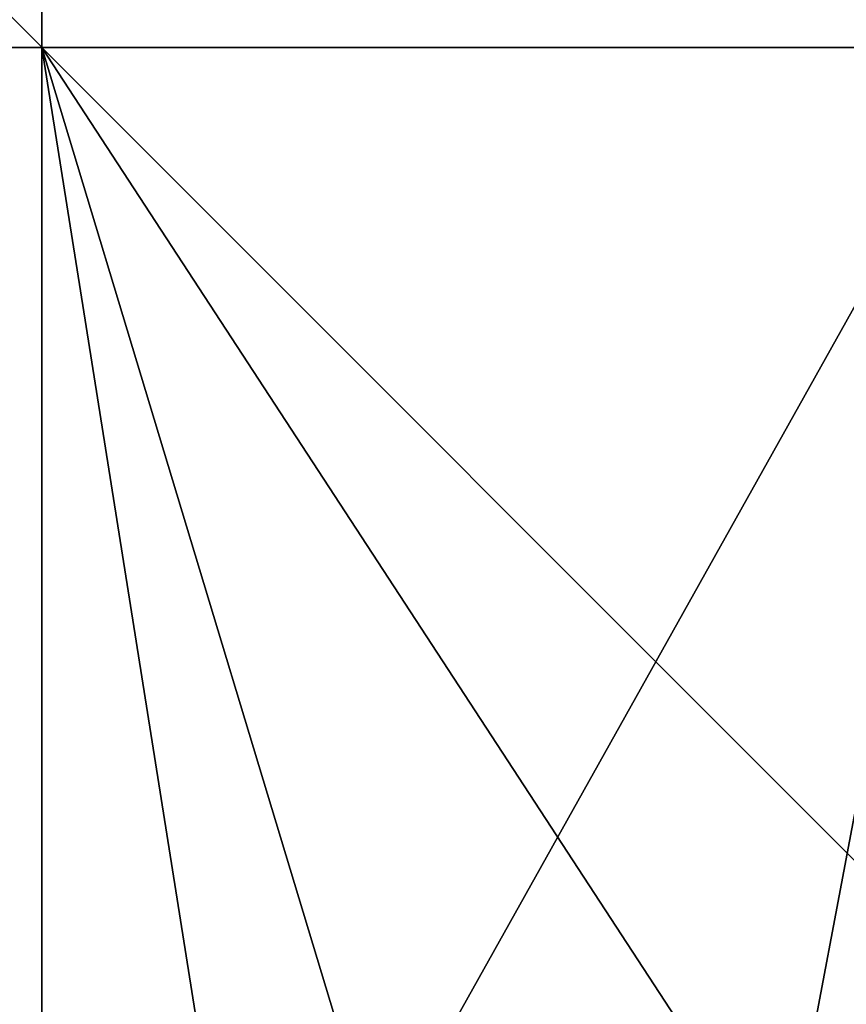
# Model space of a CAD drawing. Header units: millimetres. Extents: x -29 to 28.8, y -75.2 to 10.
# Tile 255 of 256: x -0.2 to 7.5, y -8.9 to 0.3. Entities that reach past the tile are written whole.
import ezdxf

# ---------------------------------------------------------------- set-up
doc = ezdxf.new("R2010")
doc.units = ezdxf.units.MM
doc.header["$LTSCALE"] = 88.413066
for name, color, linetype in [('364', 7, 'CONTINUOUS'), ('724', 7, 'CONTINUOUS'), ('726', 7, 'CONTINUOUS'), ('741', 7, 'CONTINUOUS'), ('742', 7, 'CONTINUOUS'), ('743', 7, 'CONTINUOUS')]:
    doc.layers.add(name, color=color, linetype=linetype)

msp = doc.modelspace()

# ---------------------------------------------------------------- linework, layer by layer
at = {"layer": '364', "color": 7, "linetype": 'CONTINUOUS', "true_color": 0xe7d0ff}
for points in [[(-4.5559, 0, -28.6391), (8.9436, 0, -27.5864), (-1.9786, -19.5, -28.9324), (-4.5559, 0, -28.6391)], [(8.9436, 0, -27.5864), (5.2533, -19.5, -28.5202), (-1.9786, -19.5, -28.9324), (8.9436, 0, -27.5864)], [(5.8982, -19.5, 28.3938), (0, 0, 29), (2.9809, -18.7495, 28.8464), (5.8982, -19.5, 28.3938)], [(0, 0, 29), (5.8982, -19.5, 28.3938), (12.7506, -19.5, 26.0466), (0, 0, 29)], [(13.1679, 0, 25.8371), (0, 0, 29), (12.7506, -19.5, 26.0466), (13.1679, 0, 25.8371)], [(0, 0, 29), (0, -18.5, 29), (2.9809, -18.7495, 28.8464), (0, 0, 29)], [(8.9436, 0, -27.5864), (12.1571, -19.5, -26.3288), (5.2533, -19.5, -28.5202), (8.9436, 0, -27.5864)]]:
    msp.add_3dface(points, dxfattribs=at)
at = {"layer": '724', "linetype": 'CONTINUOUS'}
for points in [[(27.5769, 0, -8.9731), (-29, 0), (28.6435, 0, 4.5276), (27.5769, 0, -8.9731)], [(-29, 0), (-26.7898, 0, 11.1038), (28.6435, 0, 4.5276), (-29, 0)], [(-25.8414, 0, -13.1596), (-29, 0), (27.5769, 0, -8.9731), (-25.8414, 0, -13.1596)], [(28.6435, 0, 4.5276), (-26.7898, 0, 11.1038), (23.465, 0, 17.041), (28.6435, 0, 4.5276)], [(-26.7898, 0, 11.1038), (-20.5053, 0, 20.5065), (23.465, 0, 17.041), (-26.7898, 0, 11.1038)], [(20.4946, 0, -20.5164), (-25.8414, 0, -13.1596), (27.5769, 0, -8.9731), (20.4946, 0, -20.5164)], [(-17.0564, 0, -23.4538), (-25.8414, 0, -13.1596), (20.4946, 0, -20.5164), (-17.0564, 0, -23.4538)], [(23.465, 0, 17.041), (-20.5053, 0, 20.5065), (13.1679, 0, 25.8371), (23.465, 0, 17.041)], [(-20.5053, 0, 20.5065), (-11.1037, 0, 26.7898), (13.1679, 0, 25.8371), (-20.5053, 0, 20.5065)], [(8.9436, 0, -27.5864), (-17.0564, 0, -23.4538), (20.4946, 0, -20.5164), (8.9436, 0, -27.5864)], [(-4.5559, 0, -28.6391), (-17.0564, 0, -23.4538), (8.9436, 0, -27.5864), (-4.5559, 0, -28.6391)], [(-11.1037, 0, 26.7898), (0, 0, 29), (13.1679, 0, 25.8371), (-11.1037, 0, 26.7898)]]:
    msp.add_3dface(points, dxfattribs=at)
at = {"layer": '726', "linetype": 'CONTINUOUS'}
for points in [[(-11.1037, 0, 26.7898), (0, -18.5, 29), (0, 0, 29), (-11.1037, 0, 26.7898)], [(-2.9809, -18.7495, 28.8464), (0, -18.5, 29), (-11.1037, 0, 26.7898), (-2.9809, -18.7495, 28.8464)]]:
    msp.add_3dface(points, dxfattribs=at)
at = {"layer": '741', "linetype": 'CONTINUOUS'}
for points in [[(-10, -10), (10, -10), (-10, 10), (-10, -10)], [(10, -10), (10, 10), (-10, 10), (10, -10)]]:
    msp.add_3dface(points, dxfattribs=at)
at = {"layer": '742', "linetype": 'CONTINUOUS'}
for points in [[(10, 0, 10), (10, 0, -10), (-10, 0, 10), (10, 0, 10)], [(10, 0, -10), (-10, 0, -10), (-10, 0, 10), (10, 0, -10)]]:
    msp.add_3dface(points, dxfattribs=at)
at = {"layer": '743', "linetype": 'CONTINUOUS'}
for points in [[(0, -10, 10), (0, -10, -10), (0, 10, 10), (0, -10, 10)], [(0, -10, -10), (0, 10, -10), (0, 10, 10), (0, -10, -10)]]:
    msp.add_3dface(points, dxfattribs=at)

doc.saveas('drawing.dxf')
